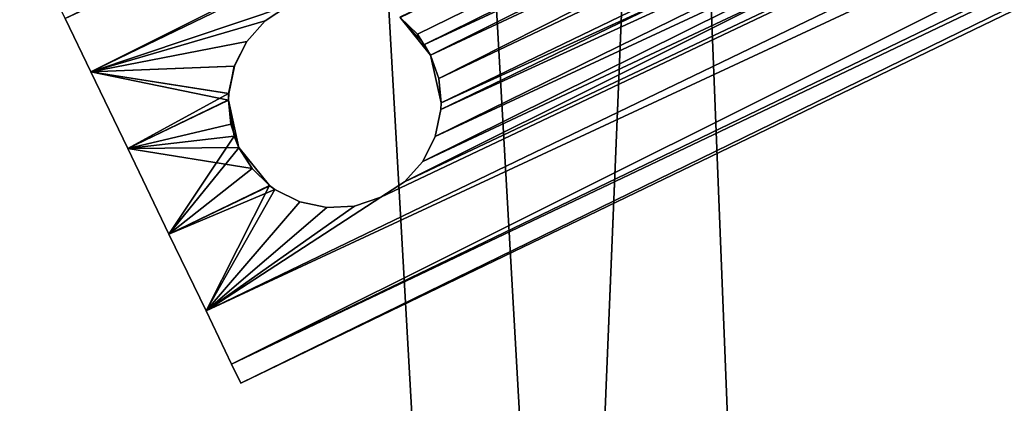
# Model space of a CAD drawing. Header units: millimetres. Extents: x 19 to 320, y 30 to 331.
# Tile 118 of 141: x 267.77 to 277.02, y 226.68 to 230.28. Entities that reach past the tile are written whole.
import ezdxf

# ---------------------------------------------------------------- set-up
doc = ezdxf.new("R2010")
doc.units = ezdxf.units.MM
doc.header["$LTSCALE"] = 25.4
doc.layers.get('0').update_dxf_attribs({"true_color": 0xff5454})

# ---------------------------------------------------------------- blocks, each defined once
blk = doc.blocks.new('CAMERON-9685.STL')
at = {"color": 254, "true_color": 0xe3e2e8}
mesh = blk.add_polyface(dxfattribs=at)
corners = [(24.1745, 143.2545, 391.3453), (20.1286, 172.4337, 391.3453), (19.6294, 172.4055, 391.3453), (24.6586, 143.3796, 391.3453), (34.3194, 115.5504, 391.3453), (34.7698, 115.7675, 391.3453), (49.6741, 90.3578, 391.3453), (50.0735, 90.6586, 391.3453), (69.6487, 68.6448, 391.3453), (69.9817, 69.0177, 391.3453), (93.4754, 51.2459, 391.3453), (93.7293, 51.6766, 391.3453), (120.2387, 38.8296, 391.3453), (120.4036, 39.3016, 391.3453), (148.91, 31.8732, 391.3453), (148.9797, 32.3683, 391.3453), (178.3875, 30.6439, 391.3453), (178.3593, 31.1431, 391.3453), (207.4134, 35.6731, 391.3453), (207.5385, 35.189, 391.3453), (235.0255, 45.7843, 391.3453), (235.2426, 45.3339, 391.3453), (260.1344, 61.088, 391.3453), (260.4352, 60.6886, 391.3453), (281.7753, 80.9962, 391.3453), (282.1482, 80.6632, 391.3453), (299.1164, 104.7438, 391.3453), (299.5472, 104.4899, 391.3453), (311.4914, 131.4181, 391.3453), (311.9634, 131.2532, 391.3453), (318.4247, 159.9942, 391.3453), (318.9199, 159.9245, 391.3453), (319.6499, 189.3738, 391.3453), (320.1491, 189.402, 391.3453), (20.8587, 201.883, 391.3453), (21.3538, 201.8133, 391.3453), (27.8151, 230.5543, 391.3453), (28.2871, 230.3894, 391.3453), (40.2314, 257.3176, 391.3453), (40.6621, 257.0638, 391.3453), (57.6303, 281.1443, 391.3453), (58.0033, 280.8113, 391.3453), (79.3433, 301.1189, 391.3453), (79.6441, 300.7195, 391.3453), (104.5359, 316.4736, 391.3453), (104.7531, 316.0232, 391.3453), (132.24, 326.6185, 391.3453), (132.3651, 326.1344, 391.3453), (161.391, 331.1636, 391.3453), (161.4192, 330.6644, 391.3453), (190.8685, 329.9344, 391.3453), (190.7988, 329.4392, 391.3453), (219.3749, 322.5059, 391.3453), (219.5399, 322.9779, 391.3453), (246.0493, 310.1309, 391.3453), (246.3031, 310.5616, 391.3453), (269.7968, 292.7898, 391.3453), (270.1299, 293.1627, 391.3453), (289.705, 271.1489, 391.3453), (290.1044, 271.4497, 391.3453), (305.0088, 246.04, 391.3453), (305.4591, 246.2571, 391.3453), (315.1199, 218.4279, 391.3453), (315.604, 218.553, 391.3453)]
mesh.append_faces([[corners[k] for k in face] for face in [(0, 1, 2), (1, 0, 3), (3, 4, 5), (5, 6, 7), (7, 8, 9), (9, 10, 11), (11, 12, 13), (13, 14, 15), (15, 16, 17), (17, 16, 18), (18, 19, 20), (20, 21, 22), (22, 23, 24), (24, 25, 26), (26, 27, 28), (28, 29, 30), (30, 31, 32), (34, 35, 36), (36, 37, 38), (38, 39, 40), (40, 41, 42), (42, 43, 44), (44, 45, 46), (46, 47, 48), (48, 49, 50), (50, 52, 53), (53, 54, 55), (55, 56, 57), (57, 58, 59), (59, 60, 61), (61, 62, 63), (63, 32, 33)]], dxfattribs={"vtx0": -1, "vtx1": -1, "color": 254})
mesh.append_faces([[corners[k] for k in face] for face in [(3, 0, 4), (5, 4, 6), (7, 6, 8), (9, 8, 10), (11, 10, 12), (13, 12, 14), (15, 14, 16), (18, 16, 19), (20, 19, 21), (22, 21, 23), (24, 23, 25), (26, 25, 27), (28, 27, 29), (30, 29, 31), (32, 31, 33), (1, 34, 2), (34, 1, 35), (36, 35, 37), (38, 37, 39), (40, 39, 41), (42, 41, 43), (44, 43, 45), (46, 45, 47), (48, 47, 49), (50, 49, 51), (50, 51, 52), (53, 52, 54), (55, 54, 56), (57, 56, 58), (59, 58, 60), (61, 60, 62), (63, 62, 32)]], dxfattribs={"vtx0": -1, "vtx2": -1, "color": 254})
at = {"color": 7, "true_color": 0xffffff}
mesh = blk.add_polyface(dxfattribs=at)
corners = [(26.1322, 143.7604, 8.8453), (22.8609, 201.6012, 8.8453), (21.6482, 172.5197, 8.8453), (29.7239, 229.8873, 8.8453), (36.1408, 116.4284, 8.8453), (41.9733, 256.291, 8.8453), (51.2892, 91.5743, 8.8453), (59.1385, 279.7976, 8.8453), (70.9954, 70.153, 8.8453), (80.5598, 299.5038, 8.8453), (94.502, 52.9878, 8.8453), (105.414, 314.6522, 8.8453), (120.9057, 40.7384, 8.8453), (132.7459, 324.6608, 8.8453), (149.1918, 33.8754, 8.8453), (161.5052, 329.1449, 8.8453), (178.2733, 32.6626, 8.8453), (190.5867, 327.9321, 8.8453), (207.0327, 37.1467, 8.8453), (218.8728, 321.0691, 8.8453), (234.3646, 47.1553, 8.8453), (245.2765, 308.8197, 8.8453), (259.2187, 62.3037, 8.8453), (268.7831, 291.6545, 8.8453), (280.64, 82.0099, 8.8453), (288.4893, 270.2332, 8.8453), (297.8052, 105.5165, 8.8453), (303.6378, 245.3791, 8.8453), (310.0547, 131.9202, 8.8453), (313.6463, 218.0471, 8.8453), (316.9176, 160.2063, 8.8453), (318.1304, 189.2878, 8.8453)]
mesh.append_faces([[corners[k] for k in face] for face in [(0, 1, 2), (29, 30, 31)]], dxfattribs={"vtx0": -1, "color": 7})
mesh.append_faces([[corners[k] for k in face] for face in [(1, 0, 3), (3, 4, 5), (5, 6, 7), (7, 8, 9), (9, 10, 11), (11, 12, 13), (13, 14, 15), (15, 16, 17), (17, 18, 19), (19, 20, 21), (21, 22, 23), (23, 24, 25), (25, 26, 27), (27, 28, 29)]], dxfattribs={"vtx0": -1, "vtx1": -1, "color": 7})
mesh.append_faces([[corners[k] for k in face] for face in [(3, 0, 4), (5, 4, 6), (7, 6, 8), (9, 8, 10), (11, 10, 12), (13, 12, 14), (15, 14, 16), (17, 16, 18), (19, 18, 20), (21, 20, 22), (23, 22, 24), (25, 24, 26), (27, 26, 28), (29, 28, 30)]], dxfattribs={"vtx0": -1, "vtx2": -1, "color": 7})
mesh = blk.add_polyface(dxfattribs=at)
corners = [(24.274, 201.4023, 8.3453), (27.5138, 144.1173, 8.3453), (23.0729, 172.6002, 8.3453), (31.071, 229.4165, 8.3453), (37.4262, 117.0481, 8.3453), (43.2027, 255.5665, 8.3453), (52.4291, 92.4328, 8.3453), (60.2029, 278.8471, 8.3453), (71.9459, 71.2174, 8.3453), (81.4183, 298.3639, 8.3453), (95.2266, 54.2172, 8.3453), (106.0336, 313.3668, 8.3453), (121.3765, 42.0855, 8.3453), (133.1028, 323.2792, 8.3453), (149.3908, 35.2885, 8.3453), (161.5858, 327.7201, 8.3453), (178.1928, 34.0874, 8.3453), (190.3878, 326.519, 8.3453), (206.6757, 38.5283, 8.3453), (218.402, 319.722, 8.3453), (233.7449, 48.4407, 8.3453), (244.552, 307.5903, 8.3453), (258.3602, 63.4436, 8.3453), (267.8327, 290.5901, 8.3453), (279.5756, 82.9603, 8.3453), (287.3495, 269.3747, 8.3453), (296.5758, 106.2411, 8.3453), (302.3523, 244.7594, 8.3453), (308.7076, 132.391, 8.3453), (312.2647, 217.6902, 8.3453), (315.5045, 160.4052, 8.3453), (316.7057, 189.2073, 8.3453)]
mesh.append_faces([[corners[k] for k in face] for face in [(0, 1, 2), (30, 29, 31)]], dxfattribs={"vtx0": -1, "color": 7})
mesh.append_faces([[corners[k] for k in face] for face in [(1, 3, 4), (4, 5, 6), (6, 7, 8), (8, 9, 10), (10, 11, 12), (12, 13, 14), (14, 15, 16), (16, 17, 18), (18, 19, 20), (20, 21, 22), (22, 23, 24), (24, 25, 26), (26, 27, 28), (28, 29, 30)]], dxfattribs={"vtx0": -1, "vtx1": -1, "color": 7})
mesh.append_faces([[corners[k] for k in face] for face in [(1, 0, 3), (4, 3, 5), (6, 5, 7), (8, 7, 9), (10, 9, 11), (12, 11, 13), (14, 13, 15), (16, 15, 17), (18, 17, 19), (20, 19, 21), (22, 21, 23), (24, 23, 25), (26, 25, 27), (28, 27, 29)]], dxfattribs={"vtx0": -1, "vtx2": -1, "color": 7})
mesh = blk.add_polyface(dxfattribs=at)
corners = [(52.3305, 204.9858, 398.156), (50.7545, 166.5194, 398.156), (49.9899, 185.8162, 398.156), (54.6047, 147.5951, 398.156), (57.7159, 223.5317, 398.156), (61.4407, 129.5335, 398.156), (66.0066, 240.9736, 398.156), (71.0854, 112.8024, 398.156), (76.9877, 256.8596, 398.156), (83.2891, 97.835, 398.156), (90.3749, 270.7785, 398.156), (97.7357, 85.0191, 398.156), (105.8215, 282.3696, 398.156), (114.0511, 74.6865, 398.156), (122.9275, 291.3329, 398.156), (131.8126, 67.1049, 398.156), (141.2497, 297.436, 398.156), (150.5603, 62.4707, 398.156), (160.3137, 300.5211, 398.156), (169.8086, 60.9038, 398.156), (169.9699, 300.9037, 398.156), (189.059, 62.4448, 398.156), (179.6256, 300.5081, 398.156), (198.6854, 297.3974, 398.156), (207.8129, 67.0539, 398.156), (216.9994, 291.2697, 398.156), (225.5846, 74.6116, 398.156), (234.0933, 282.2834, 398.156), (241.9138, 84.9222, 398.156), (249.5243, 270.6715, 398.156), (256.3777, 97.7187, 398.156), (262.8929, 256.7347, 398.156), (268.6015, 112.6696, 398.156), (273.8526, 240.8339, 398.156), (278.2687, 129.3878, 398.156), (282.1198, 223.3809, 398.156), (285.129, 147.4402, 398.156), (287.4803, 204.8278, 398.156), (289.0046, 166.3593, 398.156), (289.7952, 185.6551, 398.156)]
mesh.append_faces([[corners[k] for k in face] for face in [(0, 1, 2), (38, 37, 39)]], dxfattribs={"vtx0": -1, "color": 7})
mesh.append_faces([[corners[k] for k in face] for face in [(1, 0, 3), (3, 4, 5), (5, 6, 7), (7, 8, 9), (9, 10, 11), (11, 12, 13), (13, 14, 15), (15, 16, 17), (17, 18, 19), (19, 20, 21), (21, 23, 24), (24, 25, 26), (26, 27, 28), (28, 29, 30), (30, 31, 32), (32, 33, 34), (34, 35, 36), (36, 37, 38)]], dxfattribs={"vtx0": -1, "vtx1": -1, "color": 7})
mesh.append_faces([[corners[k] for k in face] for face in [(3, 0, 4), (5, 4, 6), (7, 6, 8), (9, 8, 10), (11, 10, 12), (13, 12, 14), (15, 14, 16), (17, 16, 18), (19, 18, 20), (21, 20, 22), (21, 22, 23), (24, 23, 25), (26, 25, 27), (28, 27, 29), (30, 29, 31), (32, 31, 33), (34, 33, 35), (36, 35, 37)]], dxfattribs={"vtx0": -1, "vtx2": -1, "color": 7})
mesh = blk.add_polyface(dxfattribs=at)
corners = [(50.7545, 166.5194, 399.156), (52.3305, 204.9858, 399.156), (49.9899, 185.8162, 399.156), (54.6047, 147.5951, 399.156), (57.7159, 223.5317, 399.156), (61.4407, 129.5335, 399.156), (66.0066, 240.9736, 399.156), (71.0854, 112.8024, 399.156), (76.9877, 256.8596, 399.156), (83.2891, 97.835, 399.156), (90.3749, 270.7785, 399.156), (97.7357, 85.0191, 399.156), (105.8215, 282.3696, 399.156), (114.0511, 74.6865, 399.156), (122.9275, 291.3329, 399.156), (131.8126, 67.1049, 399.156), (141.2497, 297.436, 399.156), (150.5603, 62.4707, 399.156), (160.3137, 300.5211, 399.156), (169.8086, 60.9038, 399.156), (169.9699, 300.9037, 399.156), (189.059, 62.4448, 399.156), (179.6256, 300.5081, 399.156), (198.6854, 297.3974, 399.156), (207.8129, 67.0539, 399.156), (216.9994, 291.2697, 399.156), (225.5846, 74.6116, 399.156), (234.0933, 282.2834, 399.156), (241.9138, 84.9222, 399.156), (249.5243, 270.6715, 399.156), (256.3777, 97.7187, 399.156), (262.8929, 256.7347, 399.156), (268.6015, 112.6696, 399.156), (273.8526, 240.8339, 399.156), (278.2687, 129.3878, 399.156), (282.1198, 223.3809, 399.156), (285.129, 147.4402, 399.156), (287.4803, 204.8278, 399.156), (289.0046, 166.3593, 399.156), (289.7952, 185.6551, 399.156)]
mesh.append_faces([[corners[k] for k in face] for face in [(0, 1, 2), (37, 38, 39)]], dxfattribs={"vtx0": -1, "color": 7})
mesh.append_faces([[corners[k] for k in face] for face in [(1, 3, 4), (4, 5, 6), (6, 7, 8), (8, 9, 10), (10, 11, 12), (12, 13, 14), (14, 15, 16), (16, 17, 18), (18, 19, 20), (20, 21, 22), (22, 21, 23), (23, 24, 25), (25, 26, 27), (27, 28, 29), (29, 30, 31), (31, 32, 33), (33, 34, 35), (35, 36, 37)]], dxfattribs={"vtx0": -1, "vtx1": -1, "color": 7})
mesh.append_faces([[corners[k] for k in face] for face in [(1, 0, 3), (4, 3, 5), (6, 5, 7), (8, 7, 9), (10, 9, 11), (12, 11, 13), (14, 13, 15), (16, 15, 17), (18, 17, 19), (20, 19, 21), (23, 21, 24), (25, 24, 26), (27, 26, 28), (29, 28, 30), (31, 30, 32), (33, 32, 34), (35, 34, 36), (37, 36, 38)]], dxfattribs={"vtx0": -1, "vtx2": -1, "color": 7})
mesh = blk.add_polyface(dxfattribs=at)
corners = [(268.1944, 230.2935, 385.7142), (304.4673, 247.1632, 385.0183), (268.4354, 229.7936, 385.0183), (304.2263, 247.6631, 385.7142)]
mesh.append_faces([[corners[k] for k in face] for face in [(0, 1, 2), (1, 0, 3)]], dxfattribs={"vtx0": -1, "color": 7})
mesh = blk.add_polyface(dxfattribs=at)
corners = [(268.4354, 229.7936, 388.1457), (304.2263, 247.6631, 387.4498), (268.1944, 230.2935, 387.4498), (304.4673, 247.1632, 388.1457)]
mesh.append_faces([[corners[k] for k in face] for face in [(0, 1, 2), (1, 0, 3)]], dxfattribs={"vtx0": -1, "color": 7})
mesh = blk.add_polyface(dxfattribs=at)
corners = [(304.4673, 247.1632, 385.0183), (270.2942, 230.4155, 384.8499), (268.4354, 229.7936, 385.0183)]
mesh.append_faces([[corners[k] for k in face] for face in [(0, 1, 2)]], dxfattribs={"color": 7})
mesh = blk.add_polyface(dxfattribs=at)
corners = [(304.4673, 247.1632, 388.1457), (268.4354, 229.7936, 388.1457), (270.2942, 230.4155, 388.314)]
mesh.append_faces([[corners[k] for k in face] for face in [(0, 1, 2)]], dxfattribs={"color": 7})
mesh = blk.add_polyface(dxfattribs=at)
corners = [(304.8155, 246.4409, 388.5318), (271.3392, 230.3065, 388.5312), (271.5728, 230.0506, 388.5786)]
mesh.append_faces([[corners[k] for k in face] for face in [(0, 1, 2)]], dxfattribs={"color": 7})
mesh = blk.add_polyface(dxfattribs=at)
corners = [(304.8155, 246.4409, 384.6321), (271.5048, 230.1451, 384.5953), (271.3419, 230.3044, 384.6321)]
mesh.append_faces([[corners[k] for k in face] for face in [(0, 1, 2)]], dxfattribs={"color": 7})
mesh = blk.add_polyface(dxfattribs=at)
corners = [(304.8155, 246.4409, 384.6321), (271.6293, 229.9489, 384.582), (271.5048, 230.1451, 384.5953)]
mesh.append_faces([[corners[k] for k in face] for face in [(0, 1, 2)]], dxfattribs={"color": 7})
mesh = blk.add_polyface(dxfattribs=at)
corners = [(305.202, 245.6391, 388.5318), (304.8155, 246.4409, 388.5318), (271.5728, 230.0506, 388.5786)]
mesh.append_faces([[corners[k] for k in face] for face in [(0, 1, 2)]], dxfattribs={"color": 7})
mesh = blk.add_polyface(dxfattribs=at)
corners = [(304.8155, 246.4409, 384.6321), (271.7049, 229.7307, 384.5952), (271.6293, 229.9489, 384.582)]
mesh.append_faces([[corners[k] for k in face] for face in [(0, 1, 2)]], dxfattribs={"color": 7})
mesh = blk.add_polyface(dxfattribs=at)
corners = [(305.202, 245.6391, 384.6321), (271.7049, 229.7307, 384.5952), (304.8155, 246.4409, 384.6321)]
mesh.append_faces([[corners[k] for k in face] for face in [(0, 1, 2)]], dxfattribs={"color": 7})
mesh = blk.add_polyface(dxfattribs=at)
corners = [(305.5502, 244.9167, 385.0183), (271.3825, 228.7582, 384.8304), (305.202, 245.6391, 384.6321)]
mesh.append_faces([[corners[k] for k in face] for face in [(0, 1, 2)]], dxfattribs={"color": 7})
mesh = blk.add_polyface(dxfattribs=at)
corners = [(305.202, 245.6391, 384.6321), (271.3825, 228.7582, 384.8304), (271.5549, 228.9517, 384.7792)]
mesh.append_faces([[corners[k] for k in face] for face in [(0, 1, 2)]], dxfattribs={"color": 7})
mesh = blk.add_polyface(dxfattribs=at)
corners = [(305.202, 245.6391, 384.6321), (271.5549, 228.9517, 384.7792), (271.6724, 229.1845, 384.7112)]
mesh.append_faces([[corners[k] for k in face] for face in [(0, 1, 2)]], dxfattribs={"color": 7})
mesh = blk.add_polyface(dxfattribs=at)
corners = [(305.202, 245.6391, 388.5318), (271.5728, 230.0506, 388.5786), (271.6293, 229.9487, 388.582)]
mesh.append_faces([[corners[k] for k in face] for face in [(0, 1, 2)]], dxfattribs={"color": 7})
mesh = blk.add_polyface(dxfattribs=at)
corners = [(305.202, 245.6391, 388.5318), (271.6293, 229.9487, 388.582), (271.7051, 229.7294, 388.5686)]
mesh.append_faces([[corners[k] for k in face] for face in [(0, 1, 2)]], dxfattribs={"color": 7})
mesh = blk.add_polyface(dxfattribs=at)
corners = [(305.202, 245.6391, 384.6321), (271.6724, 229.1845, 384.7112), (271.7257, 229.4403, 384.6455)]
mesh.append_faces([[corners[k] for k in face] for face in [(0, 1, 2)]], dxfattribs={"color": 7})
mesh = blk.add_polyface(dxfattribs=at)
corners = [(305.202, 245.6391, 384.6321), (271.7284, 229.5, 384.6327), (271.7049, 229.7307, 384.5952)]
mesh.append_faces([[corners[k] for k in face] for face in [(0, 1, 2)]], dxfattribs={"color": 7})
mesh = blk.add_polyface(dxfattribs=at)
corners = [(305.202, 245.6391, 388.5318), (271.7051, 229.7294, 388.5686), (271.7284, 229.5027, 388.5318)]
mesh.append_faces([[corners[k] for k in face] for face in [(0, 1, 2)]], dxfattribs={"color": 7})
mesh = blk.add_polyface(dxfattribs=at)
corners = [(305.202, 245.6391, 384.6321), (271.7257, 229.4403, 384.6455), (271.7284, 229.5, 384.6327)]
mesh.append_faces([[corners[k] for k in face] for face in [(0, 1, 2)]], dxfattribs={"color": 7})
mesh = blk.add_polyface(dxfattribs=at)
corners = [(305.5502, 244.9167, 388.1457), (305.202, 245.6391, 388.5318), (271.7284, 229.5027, 388.5318)]
mesh.append_faces([[corners[k] for k in face] for face in [(0, 1, 2)]], dxfattribs={"color": 7})
mesh = blk.add_polyface(dxfattribs=at)
corners = [(305.5502, 244.9167, 388.1457), (271.1627, 228.6139, 388.314), (269.5184, 227.547, 388.1457)]
mesh.append_faces([[corners[k] for k in face] for face in [(0, 1, 2)]], dxfattribs={"color": 7})
mesh = blk.add_polyface(dxfattribs=at)
corners = [(305.5502, 244.9167, 388.1457), (269.7594, 227.0471, 387.4498), (305.7912, 244.4168, 387.4498), (269.5184, 227.547, 388.1457)]
mesh.append_faces([[corners[k] for k in face] for face in [(0, 1, 2), (1, 0, 3)]], dxfattribs={"vtx0": -1, "color": 7})
mesh = blk.add_polyface(dxfattribs=at)
corners = [(305.7912, 244.4168, 385.7142), (269.5184, 227.547, 385.0183), (305.5502, 244.9167, 385.0183), (269.7594, 227.0471, 385.7142)]
mesh.append_faces([[corners[k] for k in face] for face in [(0, 1, 2), (1, 0, 3)]], dxfattribs={"vtx0": -1, "color": 7})
mesh = blk.add_polyface(dxfattribs=at)
corners = [(305.5502, 244.9167, 385.0183), (269.5184, 227.547, 385.0183), (271.1627, 228.6139, 384.8499)]
mesh.append_faces([[corners[k] for k in face] for face in [(0, 1, 2)]], dxfattribs={"color": 7})
mesh = blk.add_polyface(dxfattribs=at)
corners = [(305.5502, 244.9167, 388.1457), (271.3825, 228.7582, 388.3336), (271.1627, 228.6139, 388.314)]
mesh.append_faces([[corners[k] for k in face] for face in [(0, 1, 2)]], dxfattribs={"color": 7})
mesh = blk.add_polyface(dxfattribs=at)
corners = [(305.5502, 244.9167, 385.0183), (271.1627, 228.6139, 384.8499), (271.3825, 228.7582, 384.8304)]
mesh.append_faces([[corners[k] for k in face] for face in [(0, 1, 2)]], dxfattribs={"color": 7})
mesh = blk.add_polyface(dxfattribs=at)
corners = [(305.5502, 244.9167, 388.1457), (271.5549, 228.9517, 388.3848), (271.3825, 228.7582, 388.3336)]
mesh.append_faces([[corners[k] for k in face] for face in [(0, 1, 2)]], dxfattribs={"color": 7})
mesh = blk.add_polyface(dxfattribs=at)
corners = [(305.5502, 244.9167, 388.1457), (271.6725, 229.1847, 388.4528), (271.5549, 228.9517, 388.3848)]
mesh.append_faces([[corners[k] for k in face] for face in [(0, 1, 2)]], dxfattribs={"color": 7})
mesh = blk.add_polyface(dxfattribs=at)
corners = [(305.5502, 244.9167, 388.1457), (271.7257, 229.4399, 388.5184), (271.6725, 229.1847, 388.4528)]
mesh.append_faces([[corners[k] for k in face] for face in [(0, 1, 2)]], dxfattribs={"color": 7})
mesh = blk.add_polyface(dxfattribs=at)
corners = [(305.5502, 244.9167, 388.1457), (271.7284, 229.5027, 388.5318), (271.7257, 229.4399, 388.5184)]
mesh.append_faces([[corners[k] for k in face] for face in [(0, 1, 2)]], dxfattribs={"color": 7})
mesh = blk.add_polyface(dxfattribs=at)
corners = [(305.7912, 244.4168, 387.4498), (269.8454, 226.8687, 386.582), (305.8772, 244.2384, 386.582), (269.7594, 227.0471, 387.4498)]
mesh.append_faces([[corners[k] for k in face] for face in [(0, 1, 2), (1, 0, 3)]], dxfattribs={"vtx0": -1, "color": 7})
mesh = blk.add_polyface(dxfattribs=at)
corners = [(305.8772, 244.2384, 386.582), (269.7594, 227.0471, 385.7142), (305.7912, 244.4168, 385.7142), (269.8454, 226.8687, 386.582)]
mesh.append_faces([[corners[k] for k in face] for face in [(0, 1, 2), (1, 0, 3)]], dxfattribs={"vtx0": -1, "color": 7})
mesh = blk.add_polyface(dxfattribs=at)
corners = [(273.8526, 240.8339, 398.156), (282.1198, 223.3809, 399.156), (282.1198, 223.3809, 398.156), (273.8526, 240.8339, 399.156)]
mesh.append_faces([[corners[k] for k in face] for face in [(0, 1, 2), (1, 0, 3)]], dxfattribs={"vtx0": -1, "color": 7})
mesh = blk.add_polyface(dxfattribs=at)
corners = [(269.7594, 227.0471, 387.4498), (269.7594, 227.0471, 385.7142), (269.8454, 226.8687, 386.582), (269.5184, 227.547, 388.1457), (269.5184, 227.547, 385.0183), (269.1701, 228.2694, 388.5318), (269.1701, 228.2694, 384.6321), (268.7836, 229.0712, 388.5318), (268.7836, 229.0712, 384.6321), (268.4354, 229.7936, 388.1457), (268.4354, 229.7936, 385.0183), (268.1944, 230.2935, 387.4498), (268.1944, 230.2935, 385.7142), (268.1084, 230.4719, 386.582)]
mesh.append_faces([[corners[k] for k in face] for face in [(0, 1, 2), (12, 11, 13)]], dxfattribs={"vtx0": -1, "color": 7})
mesh.append_faces([[corners[k] for k in face] for face in [(1, 3, 4), (4, 5, 6), (6, 7, 8), (8, 9, 10), (10, 11, 12)]], dxfattribs={"vtx0": -1, "vtx1": -1, "color": 7})
mesh.append_faces([[corners[k] for k in face] for face in [(1, 0, 3), (4, 3, 5), (6, 5, 7), (8, 7, 9), (10, 9, 11)]], dxfattribs={"vtx0": -1, "vtx2": -1, "color": 7})
mesh = blk.add_polyface(dxfattribs=at)
corners = [(270.2942, 230.4155, 384.8499), (270.0744, 230.2711, 384.8304), (268.4354, 229.7936, 385.0183)]
mesh.append_faces([[corners[k] for k in face] for face in [(0, 1, 2)]], dxfattribs={"color": 7})
mesh = blk.add_polyface(dxfattribs=at)
corners = [(270.2942, 230.4155, 388.314), (268.4354, 229.7936, 388.1457), (270.0744, 230.2711, 388.3336)]
mesh.append_faces([[corners[k] for k in face] for face in [(0, 1, 2)]], dxfattribs={"color": 7})
mesh = blk.add_polyface(dxfattribs=at)
corners = [(270.2942, 230.4155, 384.8499), (270.0744, 230.2711, 388.3336), (270.0744, 230.2711, 384.8304), (270.2942, 230.4155, 388.314)]
mesh.append_faces([[corners[k] for k in face] for face in [(0, 1, 2), (1, 0, 3)]], dxfattribs={"vtx0": -1, "color": 7})
mesh = blk.add_polyface(dxfattribs=at)
corners = [(270.0744, 230.2711, 384.8304), (269.902, 230.0777, 384.7792), (268.4354, 229.7936, 385.0183)]
mesh.append_faces([[corners[k] for k in face] for face in [(0, 1, 2)]], dxfattribs={"color": 7})
mesh = blk.add_polyface(dxfattribs=at)
corners = [(270.0744, 230.2711, 388.3336), (268.4354, 229.7936, 388.1457), (269.902, 230.0777, 388.3848)]
mesh.append_faces([[corners[k] for k in face] for face in [(0, 1, 2)]], dxfattribs={"color": 7})
mesh = blk.add_polyface(dxfattribs=at)
corners = [(270.0744, 230.2711, 384.8304), (269.902, 230.0777, 388.3848), (269.902, 230.0777, 384.7792), (270.0744, 230.2711, 388.3336)]
mesh.append_faces([[corners[k] for k in face] for face in [(0, 1, 2), (1, 0, 3)]], dxfattribs={"vtx0": -1, "color": 7})
mesh = blk.add_polyface(dxfattribs=at)
corners = [(271.3392, 230.3065, 388.5312), (271.3419, 230.3044, 384.6321), (271.5728, 230.0506, 388.5786)]
mesh.append_faces([[corners[k] for k in face] for face in [(0, 1, 2)]], dxfattribs={"color": 7})
mesh = blk.add_polyface(dxfattribs=at)
corners = [(271.3419, 230.3044, 384.6321), (271.6293, 229.9487, 388.582), (271.5728, 230.0506, 388.5786)]
mesh.append_faces([[corners[k] for k in face] for face in [(0, 1, 2)]], dxfattribs={"color": 7})
mesh = blk.add_polyface(dxfattribs=at)
corners = [(271.6293, 229.9487, 388.582), (271.3419, 230.3044, 384.6321), (271.5048, 230.1451, 384.5953)]
mesh.append_faces([[corners[k] for k in face] for face in [(0, 1, 2)]], dxfattribs={"color": 7})
mesh = blk.add_polyface(dxfattribs=at)
corners = [(271.5048, 230.1451, 384.5953), (271.6293, 229.9489, 384.582), (271.6293, 229.9487, 388.582)]
mesh.append_faces([[corners[k] for k in face] for face in [(0, 1, 2)]], dxfattribs={"color": 7})
mesh = blk.add_polyface(dxfattribs=at)
corners = [(269.902, 230.0777, 384.7792), (269.7846, 229.8449, 384.7112), (268.4354, 229.7936, 385.0183)]
mesh.append_faces([[corners[k] for k in face] for face in [(0, 1, 2)]], dxfattribs={"color": 7})
mesh = blk.add_polyface(dxfattribs=at)
corners = [(269.902, 230.0777, 388.3848), (268.4354, 229.7936, 388.1457), (269.7845, 229.8447, 388.4528)]
mesh.append_faces([[corners[k] for k in face] for face in [(0, 1, 2)]], dxfattribs={"color": 7})
mesh = blk.add_polyface(dxfattribs=at)
corners = [(269.7846, 229.8449, 384.7112), (269.902, 230.0777, 388.3848), (269.7845, 229.8447, 388.4528), (269.902, 230.0777, 384.7792)]
mesh.append_faces([[corners[k] for k in face] for face in [(0, 1, 2), (1, 0, 3)]], dxfattribs={"vtx0": -1, "color": 7})
mesh = blk.add_polyface(dxfattribs=at)
corners = [(271.6293, 229.9489, 384.582), (271.7049, 229.7307, 384.5952), (271.7284, 229.5027, 388.5318)]
mesh.append_faces([[corners[k] for k in face] for face in [(0, 1, 2)]], dxfattribs={"color": 7})
mesh = blk.add_polyface(dxfattribs=at)
corners = [(271.6293, 229.9489, 384.582), (271.7051, 229.7294, 388.5686), (271.6293, 229.9487, 388.582)]
mesh.append_faces([[corners[k] for k in face] for face in [(0, 1, 2)]], dxfattribs={"color": 7})
mesh = blk.add_polyface(dxfattribs=at)
corners = [(271.6293, 229.9489, 384.582), (271.7284, 229.5027, 388.5318), (271.7051, 229.7294, 388.5686)]
mesh.append_faces([[corners[k] for k in face] for face in [(0, 1, 2)]], dxfattribs={"color": 7})
mesh = blk.add_polyface(dxfattribs=at)
corners = [(269.7846, 229.8449, 384.7112), (269.7312, 229.589, 384.6455), (268.4354, 229.7936, 385.0183)]
mesh.append_faces([[corners[k] for k in face] for face in [(0, 1, 2)]], dxfattribs={"color": 7})
mesh = blk.add_polyface(dxfattribs=at)
corners = [(269.7845, 229.8447, 388.4528), (268.4354, 229.7936, 388.1457), (269.7313, 229.5894, 388.5184)]
mesh.append_faces([[corners[k] for k in face] for face in [(0, 1, 2)]], dxfattribs={"color": 7})
mesh = blk.add_polyface(dxfattribs=at)
corners = [(269.7312, 229.589, 384.6455), (268.7836, 229.0712, 384.6321), (268.4354, 229.7936, 385.0183)]
mesh.append_faces([[corners[k] for k in face] for face in [(0, 1, 2)]], dxfattribs={"color": 7})
mesh = blk.add_polyface(dxfattribs=at)
corners = [(269.7285, 229.5267, 388.5318), (268.4354, 229.7936, 388.1457), (268.7836, 229.0712, 388.5318)]
mesh.append_faces([[corners[k] for k in face] for face in [(0, 1, 2)]], dxfattribs={"color": 7})
mesh = blk.add_polyface(dxfattribs=at)
corners = [(269.7313, 229.5894, 388.5184), (268.4354, 229.7936, 388.1457), (269.7285, 229.5267, 388.5318)]
mesh.append_faces([[corners[k] for k in face] for face in [(0, 1, 2)]], dxfattribs={"color": 7})
mesh = blk.add_polyface(dxfattribs=at)
corners = [(269.7846, 229.8449, 384.7112), (269.7313, 229.5894, 388.5184), (269.7312, 229.589, 384.6455), (269.7845, 229.8447, 388.4528)]
mesh.append_faces([[corners[k] for k in face] for face in [(0, 1, 2), (1, 0, 3)]], dxfattribs={"vtx0": -1, "color": 7})
mesh = blk.add_polyface(dxfattribs=at)
corners = [(271.7049, 229.7307, 384.5952), (271.7284, 229.5, 384.6327), (271.7284, 229.5027, 388.5318)]
mesh.append_faces([[corners[k] for k in face] for face in [(0, 1, 2)]], dxfattribs={"color": 7})
mesh = blk.add_polyface(dxfattribs=at)
corners = [(269.7312, 229.589, 384.6455), (269.7286, 229.5301, 384.6328), (268.7836, 229.0712, 384.6321)]
mesh.append_faces([[corners[k] for k in face] for face in [(0, 1, 2)]], dxfattribs={"color": 7})
mesh = blk.add_polyface(dxfattribs=at)
corners = [(269.7313, 229.5894, 388.5184), (269.7285, 229.5267, 388.5318), (269.7286, 229.5301, 384.6328)]
mesh.append_faces([[corners[k] for k in face] for face in [(0, 1, 2)]], dxfattribs={"color": 7})
mesh = blk.add_polyface(dxfattribs=at)
corners = [(269.7313, 229.5894, 388.5184), (269.7286, 229.5301, 384.6328), (269.7312, 229.589, 384.6455)]
mesh.append_faces([[corners[k] for k in face] for face in [(0, 1, 2)]], dxfattribs={"color": 7})
mesh = blk.add_polyface(dxfattribs=at)
corners = [(269.7834, 229.1879, 384.5854), (268.7836, 229.0712, 384.6321), (269.7286, 229.5301, 384.6328)]
mesh.append_faces([[corners[k] for k in face] for face in [(0, 1, 2)]], dxfattribs={"color": 7})
mesh = blk.add_polyface(dxfattribs=at)
corners = [(269.7518, 229.3, 388.5686), (269.7285, 229.5267, 388.5318), (268.7836, 229.0712, 388.5318)]
mesh.append_faces([[corners[k] for k in face] for face in [(0, 1, 2)]], dxfattribs={"color": 7})
mesh = blk.add_polyface(dxfattribs=at)
corners = [(269.7286, 229.5301, 384.6328), (269.7285, 229.5267, 388.5318), (269.7834, 229.1879, 384.5854)]
mesh.append_faces([[corners[k] for k in face] for face in [(0, 1, 2)]], dxfattribs={"color": 7})
mesh = blk.add_polyface(dxfattribs=at)
corners = [(269.7285, 229.5267, 388.5318), (269.8278, 229.0803, 384.582), (269.7834, 229.1879, 384.5854)]
mesh.append_faces([[corners[k] for k in face] for face in [(0, 1, 2)]], dxfattribs={"color": 7})
mesh = blk.add_polyface(dxfattribs=at)
corners = [(269.7285, 229.5267, 388.5318), (269.7518, 229.3, 388.5686), (269.8278, 229.0803, 384.582)]
mesh.append_faces([[corners[k] for k in face] for face in [(0, 1, 2)]], dxfattribs={"color": 7})
mesh = blk.add_polyface(dxfattribs=at)
corners = [(271.7284, 229.5027, 388.5318), (271.7284, 229.5, 384.6327), (271.7257, 229.4399, 388.5184)]
mesh.append_faces([[corners[k] for k in face] for face in [(0, 1, 2)]], dxfattribs={"color": 7})
mesh = blk.add_polyface(dxfattribs=at)
corners = [(271.7284, 229.5, 384.6327), (271.7257, 229.4403, 384.6455), (271.7257, 229.4399, 388.5184)]
mesh.append_faces([[corners[k] for k in face] for face in [(0, 1, 2)]], dxfattribs={"color": 7})
mesh = blk.add_polyface(dxfattribs=at)
corners = [(271.6725, 229.1847, 388.4528), (271.7257, 229.4403, 384.6455), (271.6724, 229.1845, 384.7112), (271.7257, 229.4399, 388.5184)]
mesh.append_faces([[corners[k] for k in face] for face in [(0, 1, 2), (1, 0, 3)]], dxfattribs={"vtx0": -1, "color": 7})
mesh = blk.add_polyface(dxfattribs=at)
corners = [(269.8277, 229.0804, 388.582), (269.7518, 229.3, 388.5686), (268.7836, 229.0712, 388.5318)]
mesh.append_faces([[corners[k] for k in face] for face in [(0, 1, 2)]], dxfattribs={"color": 7})
mesh = blk.add_polyface(dxfattribs=at)
corners = [(269.7518, 229.3, 388.5686), (269.8277, 229.0804, 388.582), (269.8278, 229.0803, 384.582)]
mesh.append_faces([[corners[k] for k in face] for face in [(0, 1, 2)]], dxfattribs={"color": 7})
mesh = blk.add_polyface(dxfattribs=at)
corners = [(269.7834, 229.1879, 384.5854), (269.1701, 228.2694, 384.6321), (268.7836, 229.0712, 384.6321)]
mesh.append_faces([[corners[k] for k in face] for face in [(0, 1, 2)]], dxfattribs={"color": 7})
mesh = blk.add_polyface(dxfattribs=at)
corners = [(269.8278, 229.0803, 384.582), (269.1701, 228.2694, 384.6321), (269.7834, 229.1879, 384.5854)]
mesh.append_faces([[corners[k] for k in face] for face in [(0, 1, 2)]], dxfattribs={"color": 7})
mesh = blk.add_polyface(dxfattribs=at)
corners = [(271.6725, 229.1847, 388.4528), (271.5549, 228.9517, 384.7792), (271.5549, 228.9517, 388.3848), (271.6724, 229.1845, 384.7112)]
mesh.append_faces([[corners[k] for k in face] for face in [(0, 1, 2), (1, 0, 3)]], dxfattribs={"vtx0": -1, "color": 7})
mesh = blk.add_polyface(dxfattribs=at)
corners = [(269.9513, 228.8853, 388.5688), (269.8277, 229.0804, 388.582), (268.7836, 229.0712, 388.5318)]
mesh.append_faces([[corners[k] for k in face] for face in [(0, 1, 2)]], dxfattribs={"color": 7})
mesh = blk.add_polyface(dxfattribs=at)
corners = [(269.9513, 228.8853, 388.5688), (268.7836, 229.0712, 388.5318), (269.1701, 228.2694, 388.5318)]
mesh.append_faces([[corners[k] for k in face] for face in [(0, 1, 2)]], dxfattribs={"color": 7})
mesh = blk.add_polyface(dxfattribs=at)
corners = [(269.9521, 228.8843, 384.5953), (269.1701, 228.2694, 384.6321), (269.8278, 229.0803, 384.582)]
mesh.append_faces([[corners[k] for k in face] for face in [(0, 1, 2)]], dxfattribs={"color": 7})
mesh = blk.add_polyface(dxfattribs=at)
corners = [(269.8277, 229.0804, 388.582), (269.9521, 228.8843, 384.5953), (269.8278, 229.0803, 384.582)]
mesh.append_faces([[corners[k] for k in face] for face in [(0, 1, 2)]], dxfattribs={"color": 7})
mesh = blk.add_polyface(dxfattribs=at)
corners = [(269.8277, 229.0804, 388.582), (270.1151, 228.7249, 384.6321), (269.9521, 228.8843, 384.5953)]
mesh.append_faces([[corners[k] for k in face] for face in [(0, 1, 2)]], dxfattribs={"color": 7})
mesh = blk.add_polyface(dxfattribs=at)
corners = [(269.8277, 229.0804, 388.582), (269.9513, 228.8853, 388.5688), (270.1151, 228.7249, 384.6321)]
mesh.append_faces([[corners[k] for k in face] for face in [(0, 1, 2)]], dxfattribs={"color": 7})
mesh = blk.add_polyface(dxfattribs=at)
corners = [(271.3825, 228.7582, 388.3336), (271.5549, 228.9517, 384.7792), (271.3825, 228.7582, 384.8304), (271.5549, 228.9517, 388.3848)]
mesh.append_faces([[corners[k] for k in face] for face in [(0, 1, 2), (1, 0, 3)]], dxfattribs={"vtx0": -1, "color": 7})
mesh = blk.add_polyface(dxfattribs=at)
corners = [(270.1172, 228.7233, 388.5313), (269.9513, 228.8853, 388.5688), (269.1701, 228.2694, 388.5318)]
mesh.append_faces([[corners[k] for k in face] for face in [(0, 1, 2)]], dxfattribs={"color": 7})
mesh = blk.add_polyface(dxfattribs=at)
corners = [(270.1151, 228.7249, 384.6321), (269.1701, 228.2694, 384.6321), (269.9521, 228.8843, 384.5953)]
mesh.append_faces([[corners[k] for k in face] for face in [(0, 1, 2)]], dxfattribs={"color": 7})
mesh = blk.add_polyface(dxfattribs=at)
corners = [(269.9513, 228.8853, 388.5688), (270.1172, 228.7233, 388.5313), (270.1151, 228.7249, 384.6321)]
mesh.append_faces([[corners[k] for k in face] for face in [(0, 1, 2)]], dxfattribs={"color": 7})
mesh = blk.add_polyface(dxfattribs=at)
corners = [(271.1627, 228.6139, 384.8499), (271.3825, 228.7582, 388.3336), (271.3825, 228.7582, 384.8304), (271.1627, 228.6139, 388.314)]
mesh.append_faces([[corners[k] for k in face] for face in [(0, 1, 2), (1, 0, 3)]], dxfattribs={"vtx0": -1, "color": 7})
mesh = blk.add_polyface(dxfattribs=at)
corners = [(270.1151, 228.7249, 384.6321), (269.5184, 227.547, 385.0183), (269.1701, 228.2694, 384.6321)]
mesh.append_faces([[corners[k] for k in face] for face in [(0, 1, 2)]], dxfattribs={"color": 7})
mesh = blk.add_polyface(dxfattribs=at)
corners = [(270.1655, 228.6882, 388.5185), (270.1172, 228.7233, 388.5313), (269.1701, 228.2694, 388.5318)]
mesh.append_faces([[corners[k] for k in face] for face in [(0, 1, 2)]], dxfattribs={"color": 7})
mesh = blk.add_polyface(dxfattribs=at)
corners = [(270.1655, 228.6882, 388.5185), (269.1701, 228.2694, 388.5318), (269.5184, 227.547, 388.1457)]
mesh.append_faces([[corners[k] for k in face] for face in [(0, 1, 2)]], dxfattribs={"color": 7})
mesh = blk.add_polyface(dxfattribs=at)
corners = [(270.1658, 228.688, 384.6456), (269.5184, 227.547, 385.0183), (270.1151, 228.7249, 384.6321)]
mesh.append_faces([[corners[k] for k in face] for face in [(0, 1, 2)]], dxfattribs={"color": 7})
mesh = blk.add_polyface(dxfattribs=at)
corners = [(270.3989, 228.5706, 388.4527), (270.1655, 228.6882, 388.5185), (269.5184, 227.547, 388.1457)]
mesh.append_faces([[corners[k] for k in face] for face in [(0, 1, 2)]], dxfattribs={"color": 7})
mesh = blk.add_polyface(dxfattribs=at)
corners = [(270.3987, 228.5706, 384.7112), (269.5184, 227.547, 385.0183), (270.1658, 228.688, 384.6456)]
mesh.append_faces([[corners[k] for k in face] for face in [(0, 1, 2)]], dxfattribs={"color": 7})
mesh = blk.add_polyface(dxfattribs=at)
corners = [(270.1172, 228.7233, 388.5313), (270.1658, 228.688, 384.6456), (270.1151, 228.7249, 384.6321), (270.1655, 228.6882, 388.5185)]
mesh.append_faces([[corners[k] for k in face] for face in [(0, 1, 2), (1, 0, 3)]], dxfattribs={"vtx0": -1, "color": 7})
mesh = blk.add_polyface(dxfattribs=at)
corners = [(270.1655, 228.6882, 388.5185), (270.3987, 228.5706, 384.7112), (270.1658, 228.688, 384.6456), (270.3989, 228.5706, 388.4527)]
mesh.append_faces([[corners[k] for k in face] for face in [(0, 1, 2), (1, 0, 3)]], dxfattribs={"vtx0": -1, "color": 7})
mesh = blk.add_polyface(dxfattribs=at)
corners = [(271.1627, 228.6139, 384.8499), (269.5184, 227.547, 385.0183), (270.9128, 228.5318, 384.8304)]
mesh.append_faces([[corners[k] for k in face] for face in [(0, 1, 2)]], dxfattribs={"color": 7})
mesh = blk.add_polyface(dxfattribs=at)
corners = [(271.1627, 228.6139, 388.314), (270.9129, 228.5318, 388.3336), (269.5184, 227.547, 388.1457)]
mesh.append_faces([[corners[k] for k in face] for face in [(0, 1, 2)]], dxfattribs={"color": 7})
mesh = blk.add_polyface(dxfattribs=at)
corners = [(270.6541, 228.5174, 384.7792), (269.5184, 227.547, 385.0183), (270.3987, 228.5706, 384.7112)]
mesh.append_faces([[corners[k] for k in face] for face in [(0, 1, 2)]], dxfattribs={"color": 7})
mesh = blk.add_polyface(dxfattribs=at)
corners = [(270.6541, 228.5174, 388.3848), (270.3989, 228.5706, 388.4527), (269.5184, 227.547, 388.1457)]
mesh.append_faces([[corners[k] for k in face] for face in [(0, 1, 2)]], dxfattribs={"color": 7})
mesh = blk.add_polyface(dxfattribs=at)
corners = [(270.3989, 228.5706, 388.4527), (270.6541, 228.5174, 384.7792), (270.3987, 228.5706, 384.7112), (270.6541, 228.5174, 388.3848)]
mesh.append_faces([[corners[k] for k in face] for face in [(0, 1, 2), (1, 0, 3)]], dxfattribs={"vtx0": -1, "color": 7})
mesh = blk.add_polyface(dxfattribs=at)
corners = [(270.9129, 228.5318, 388.3336), (271.1627, 228.6139, 384.8499), (270.9128, 228.5318, 384.8304), (271.1627, 228.6139, 388.314)]
mesh.append_faces([[corners[k] for k in face] for face in [(0, 1, 2), (1, 0, 3)]], dxfattribs={"vtx0": -1, "color": 7})
mesh = blk.add_polyface(dxfattribs=at)
corners = [(270.9128, 228.5318, 384.8304), (269.5184, 227.547, 385.0183), (270.6541, 228.5174, 384.7792)]
mesh.append_faces([[corners[k] for k in face] for face in [(0, 1, 2)]], dxfattribs={"color": 7})
mesh = blk.add_polyface(dxfattribs=at)
corners = [(270.9129, 228.5318, 388.3336), (270.6541, 228.5174, 388.3848), (269.5184, 227.547, 388.1457)]
mesh.append_faces([[corners[k] for k in face] for face in [(0, 1, 2)]], dxfattribs={"color": 7})
mesh = blk.add_polyface(dxfattribs=at)
corners = [(270.6541, 228.5174, 388.3848), (270.9128, 228.5318, 384.8304), (270.6541, 228.5174, 384.7792), (270.9129, 228.5318, 388.3336)]
mesh.append_faces([[corners[k] for k in face] for face in [(0, 1, 2), (1, 0, 3)]], dxfattribs={"vtx0": -1, "color": 7})

msp = doc.modelspace()

# ---------------------------------------------------------------- block references
at = {"color": 0}
msp.add_blockref('CAMERON-9685.STL', (0, 0), dxfattribs=at)

doc.saveas('drawing.dxf')
